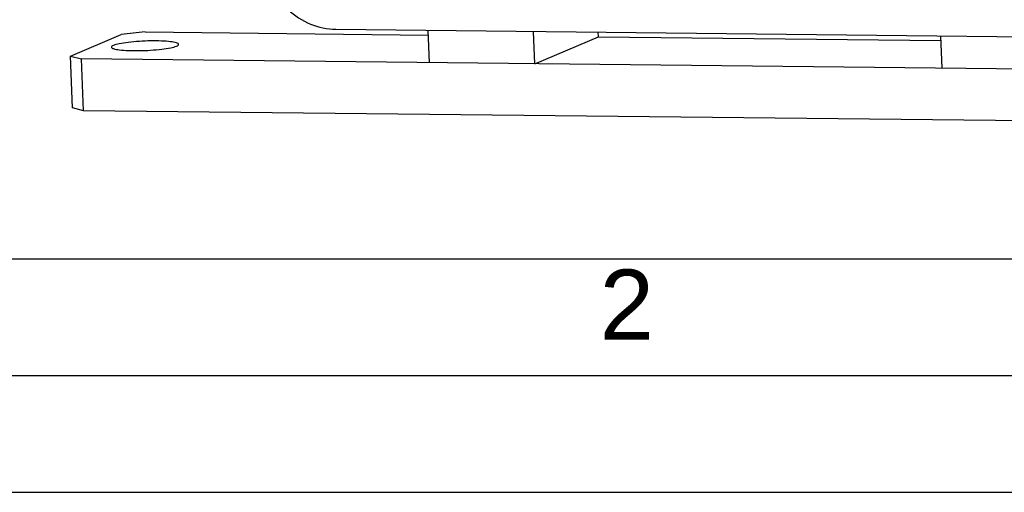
# Model space of a CAD drawing. Header units: millimetres. Extents: x 0 to 420, y 0 to 297.
# Tile 2 of 59: x 138 to 181, y 0 to 20. Entities that reach past the tile are written whole.
import ezdxf

# ---------------------------------------------------------------- set-up
doc = ezdxf.new("R2010")
doc.units = ezdxf.units.MM
doc.header["$LTSCALE"] = 23.1
doc.layers.get('0').update_dxf_attribs({"linetype": 'CONTINUOUS'})
doc.layers.add('COMPONENTS', color=7, linetype='CONTINUOUS')
doc.styles.add('TEXTSTYLE_2', font='arial.ttf')

msp = doc.modelspace()

# ---------------------------------------------------------------- linework, layer by layer
at = {"color": 7, "linetype": 'CONTINUOUS'}
msp.add_line((25, 10), (410, 10), dxfattribs=at)
at = {"color": 2, "linetype": 'CONTINUOUS'}
for p, q in [((20, 5), (415, 5)), ((0, 0), (232.75, 0))]:
    msp.add_line(p, q, dxfattribs=at)
at = {"layer": 'COMPONENTS', "color": 7, "linetype": 'CONTINUOUS'}
for p, q in [((151.90407, 19.82747), (182.34873, 19.4977)), ((140.53662, 18.68167), (142.71572, 19.60464)), ((143.73962, 19.71187), (142.71572, 19.60464)), ((143.73962, 19.71187), (155.86309, 19.58055)), ((155.91089, 18.39682), (155.85484, 19.78468)), ((160.42002, 18.34798), (160.36397, 19.73583)), ((160.42002, 18.34798), (163.14389, 19.50169)), ((163.14389, 19.50169), (163.13564, 19.70581)), ((163.14389, 19.50169), (177.80749, 19.34285)), ((177.8553, 18.15912), (177.79925, 19.54698)), ((140.62614, 16.46521), (140.53662, 18.68167)), ((140.53662, 18.68167), (141.01576, 18.55816)), ((141.10527, 16.3417), (141.01576, 18.55816)), ((197.2295, 17.94926), (141.01576, 18.55816)), ((141.10527, 16.3417), (140.62614, 16.46521)), ((197.31902, 15.73279), (141.10527, 16.3417))]:
    msp.add_line(p, q, dxfattribs=at)
for points, knots in [([(149.85484, 20.66712), (150.13374, 20.40841), (150.77835, 19.98903), (151.53361, 19.83148), (151.90407, 19.82747)], [0, 0, 0, 0, 0.50660905, 1, 1, 1, 1]), ([(142.37769, 19.13502), (142.35477, 19.12531), (142.32021, 19.11059), (142.29105, 19.0762), (142.2916, 19.0623)], [0, 0, 0, 0, 0.64140877, 1, 1, 1, 1]), ([(142.2916, 19.0623), (142.29213, 19.04866), (142.32277, 19.01726), (142.43691, 18.97636), (142.67532, 18.93696), (143.0436, 18.91314), (143.65216, 18.90891), (144.26125, 18.94381), (144.79269, 19.02321), (145.00382, 19.07211), (145.08316, 19.10571)], [0, 0, 0, 0, 0.01442412, 0.0401255, 0.13044848, 0.26596301, 0.43136841, 0.77288001, 0.90893543, 1, 1, 1, 1]), ([(145.16926, 19.17843), (145.16872, 19.19207), (145.13809, 19.22347), (145.02394, 19.26437), (144.78553, 19.30377), (144.41725, 19.32759), (143.80869, 19.33182), (143.1996, 19.29692), (142.66816, 19.21752), (142.45703, 19.16862), (142.37769, 19.13502)], [0, 0, 0, 0, 0.01442412, 0.0401255, 0.13044848, 0.26596301, 0.43136841, 0.77288001, 0.90893543, 1, 1, 1, 1]), ([(145.08316, 19.10571), (145.10608, 19.11542), (145.14064, 19.13014), (145.1698, 19.16453), (145.16926, 19.17843)], [0, 0, 0, 0, 0.64140877, 1, 1, 1, 1])]:
    msp.add_open_spline(points, degree=3, knots=knots, dxfattribs=at)

# ---------------------------------------------------------------- texts
at = {"color": 2, "linetype": 'CONTINUOUS', "insert": (163.19369, 9.53753), "char_height": 3, "width": 2.330855, "attachment_point": 1, "line_spacing_factor": 0.9, "style": 'TEXTSTYLE_2'}
msp.add_mtext('2', dxfattribs=at)

doc.saveas('drawing.dxf')
